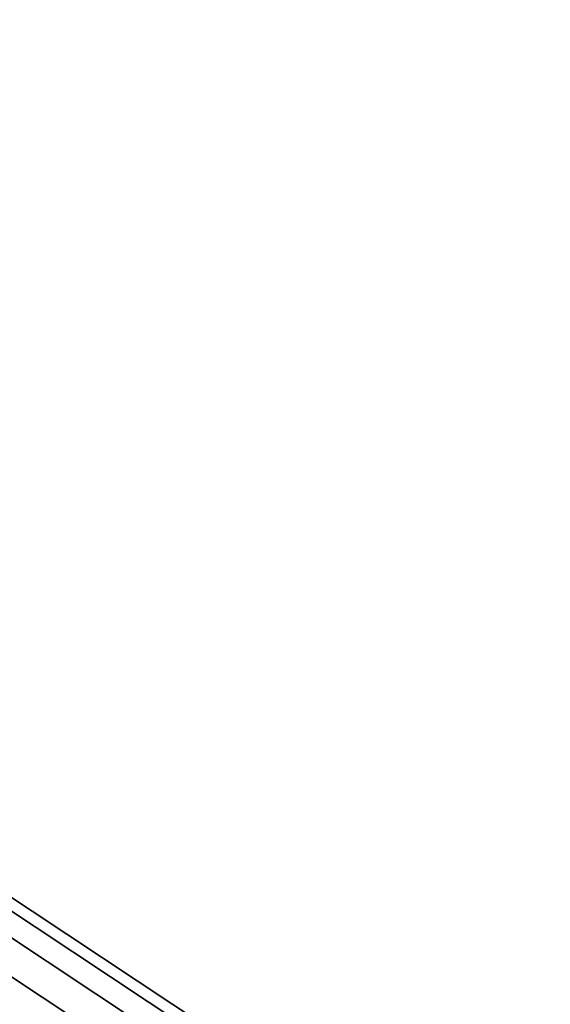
# Model space of a CAD drawing. Extents: x -189 to 189, y -189 to 189.
# Tile 176 of 256: x -151.71 to -149.69, y 101.32 to 105.06. Entities that reach past the tile are written whole.
import ezdxf

# ---------------------------------------------------------------- set-up
doc = ezdxf.new("R2010")
doc.units = 0
doc.header["$LTSCALE"] = 25.4
doc.layers.get('0').update_dxf_attribs({"linetype": 'CONTINUOUS'})

# ---------------------------------------------------------------- blocks, each defined once
blk = doc.blocks.new('CAMELEON-KENAI-C-12244_STL')
at = {"color": 0}
for p, q in [((-157.0093, 105.0626, -30.93), (-150.5973, 100.8139, -140.93)), ((-157.0093, 105.0626, -30.93), (-150.5973, 100.8139, -140.93)), ((-156.6095, 104.9518, -30.9024), (-150.1974, 100.7031, -140.9024)), ((-156.6095, 104.9518, -30.9024), (-150.1974, 100.7031, -140.9024)), ((-156.2896, 104.6877, -30.8736), (-149.8776, 100.439, -140.8736)), ((-156.2896, 104.6877, -30.8736), (-149.8776, 100.439, -140.8736)), ((-156.105, 104.316, -30.8485), (-149.6929, 100.0672, -140.8484)), ((-156.105, 104.316, -30.8485), (-149.6929, 100.0672, -140.8484)), ((-151.2015, 101.2142, -14.0578), (-152.4601, 102.0482, -15.519)), ((-151.2015, 101.2142, -14.0578), (-152.4601, 102.0482, -15.519)), ((-150.9137, 101.1777, -14.3557), (-152.148, 101.9956, -15.7887)), ((-150.9137, 101.1777, -14.3557), (-152.148, 101.9956, -15.7887)), ((-150.711, 100.9912, -14.6672), (-151.9199, 101.7923, -16.0708)), ((-150.711, 100.9912, -14.6672), (-151.9199, 101.7923, -16.0708)), ((-150.6284, 100.6871, -14.9385), (-151.8152, 101.4735, -16.3164)), ((-150.6284, 100.6871, -14.9385), (-151.8152, 101.4735, -16.3164))]:
    blk.add_line(p, q, dxfattribs=at)

msp = doc.modelspace()

# ---------------------------------------------------------------- block references
at = {"color": 0}
msp.add_blockref('CAMELEON-KENAI-C-12244_STL', (0, 0), dxfattribs=at)

doc.saveas('drawing.dxf')
